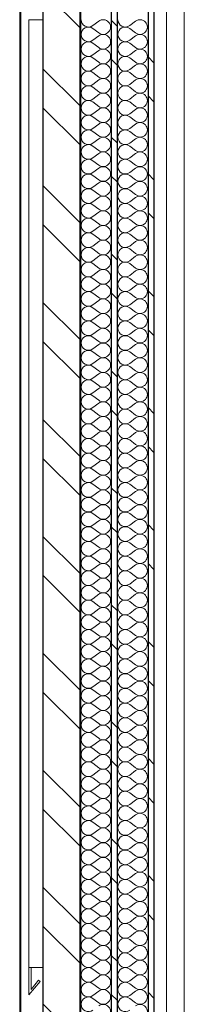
# Model space of a CAD drawing. Header units: millimetres. Extents: x 30792 to 66615, y -300 to 6970.
# Tile 4 of 58: x 33596 to 33819, y 2700 to 4040. Entities that reach past the tile are written whole.
import ezdxf

# ---------------------------------------------------------------- set-up
doc = ezdxf.new("R2010")
doc.units = ezdxf.units.MM
doc.header["$MEASUREMENT"] = 0
doc.linetypes.add('Wipeout_Contour', pattern=[1000, 0, -1000])
for name, color, linetype in [('Métal _ Bardage.Charp_Couv_Bard_Métal', 7, 'Continuous'), ('Nouveau_Fenêtres ARCHICAD', 7, 'Continuous'), ('Nouveau_Métal _ Charpente.Charp_Couv_Bard_Métal', 7, 'Continuous')]:
    doc.layers.add(name, color=color, linetype=linetype)
pattern_1 = [(315, (0, 0), (79.5495, 79.5495), []), (315, (26.52, 26.52), (79.5495, 79.5495), [])]

# ---------------------------------------------------------------- blocks, each defined once
blk = doc.blocks.new('*X34')
at = {"layer": 'Métal _ Bardage.Charp_Couv_Bard_Métal', "linetype": 'Continuous', "lineweight": 15, "true_color": 0xc1976c}
blk.add_hatch(color=33, dxfattribs=at).paths.add_polyline_path([(33677.282724, 140), (33678.282724, 140), (33678.282724, 6927.6), (33677.282724, 6927.6)])
blk = doc.blocks.new('*X35')
at = {"layer": 'Métal _ Bardage.Charp_Couv_Bard_Métal', "color": 2, "linetype": 'Continuous', "lineweight": 15, "true_color": 0xfee600}
for p, q in [((33703.282724, 4038), (33695.282724, 4032)), ((33703.282724, 4022), (33695.282724, 4028)), ((33703.282724, 4018), (33695.282724, 4012)), ((33703.282724, 4002), (33695.282724, 4008)), ((33703.282724, 3998), (33695.282724, 3992)), ((33703.282724, 3982), (33695.282724, 3988)), ((33703.282724, 3978), (33695.282724, 3972)), ((33703.282724, 3962), (33695.282724, 3968)), ((33703.282724, 3958), (33695.282724, 3952)), ((33703.282724, 3942), (33695.282724, 3948)), ((33703.282724, 3938), (33695.282724, 3932)), ((33703.282724, 3922), (33695.282724, 3928)), ((33703.282724, 3918), (33695.282724, 3912)), ((33703.282724, 3902), (33695.282724, 3908)), ((33703.282724, 3898), (33695.282724, 3892)), ((33703.282724, 3882), (33695.282724, 3888)), ((33703.282724, 3878), (33695.282724, 3872)), ((33703.282724, 3862), (33695.282724, 3868)), ((33703.282724, 3858), (33695.282724, 3852)), ((33703.282724, 3842), (33695.282724, 3848)), ((33703.282724, 3838), (33695.282724, 3832)), ((33703.282724, 3822), (33695.282724, 3828)), ((33703.282724, 3818), (33695.282724, 3812)), ((33703.282724, 3802), (33695.282724, 3808)), ((33703.282724, 3798), (33695.282724, 3792)), ((33703.282724, 3782), (33695.282724, 3788)), ((33703.282724, 3778), (33695.282724, 3772)), ((33703.282724, 3762), (33695.282724, 3768)), ((33703.282724, 3758), (33695.282724, 3752)), ((33703.282724, 3742), (33695.282724, 3748)), ((33703.282724, 3738), (33695.282724, 3732)), ((33703.282724, 3722), (33695.282724, 3728)), ((33703.282724, 3718), (33695.282724, 3712)), ((33703.282724, 3702), (33695.282724, 3708)), ((33703.282724, 3698), (33695.282724, 3692)), ((33703.282724, 3682), (33695.282724, 3688)), ((33703.282724, 3678), (33695.282724, 3672)), ((33703.282724, 3662), (33695.282724, 3668)), ((33703.282724, 3658), (33695.282724, 3652)), ((33703.282724, 3642), (33695.282724, 3648)), ((33703.282724, 3638), (33695.282724, 3632)), ((33703.282724, 3622), (33695.282724, 3628)), ((33703.282724, 3618), (33695.282724, 3612)), ((33703.282724, 3602), (33695.282724, 3608)), ((33703.282724, 3598), (33695.282724, 3592)), ((33703.282724, 3582), (33695.282724, 3588)), ((33703.282724, 3578), (33695.282724, 3572)), ((33703.282724, 3562), (33695.282724, 3568)), ((33703.282724, 3558), (33695.282724, 3552)), ((33703.282724, 3542), (33695.282724, 3548)), ((33703.282724, 3538), (33695.282724, 3532)), ((33703.282724, 3522), (33695.282724, 3528)), ((33703.282724, 3518), (33695.282724, 3512)), ((33703.282724, 3502), (33695.282724, 3508)), ((33703.282724, 3498), (33695.282724, 3492)), ((33703.282724, 3482), (33695.282724, 3488)), ((33703.282724, 3478), (33695.282724, 3472)), ((33703.282724, 3462), (33695.282724, 3468)), ((33703.282724, 3458), (33695.282724, 3452)), ((33703.282724, 3442), (33695.282724, 3448)), ((33703.282724, 3438), (33695.282724, 3432)), ((33703.282724, 3422), (33695.282724, 3428)), ((33703.282724, 3418), (33695.282724, 3412)), ((33703.282724, 3402), (33695.282724, 3408)), ((33703.282724, 3398), (33695.282724, 3392)), ((33703.282724, 3382), (33695.282724, 3388)), ((33703.282724, 3378), (33695.282724, 3372)), ((33703.282724, 3362), (33695.282724, 3368)), ((33703.282724, 3358), (33695.282724, 3352)), ((33703.282724, 3342), (33695.282724, 3348)), ((33703.282724, 3338), (33695.282724, 3332)), ((33703.282724, 3322), (33695.282724, 3328)), ((33703.282724, 3318), (33695.282724, 3312)), ((33703.282724, 3302), (33695.282724, 3308)), ((33703.282724, 3298), (33695.282724, 3292)), ((33703.282724, 3282), (33695.282724, 3288)), ((33703.282724, 3278), (33695.282724, 3272)), ((33703.282724, 3262), (33695.282724, 3268)), ((33703.282724, 3258), (33695.282724, 3252)), ((33703.282724, 3242), (33695.282724, 3248)), ((33703.282724, 3238), (33695.282724, 3232)), ((33703.282724, 3222), (33695.282724, 3228)), ((33703.282724, 3218), (33695.282724, 3212)), ((33703.282724, 3202), (33695.282724, 3208)), ((33703.282724, 3198), (33695.282724, 3192)), ((33703.282724, 3182), (33695.282724, 3188)), ((33703.282724, 3178), (33695.282724, 3172)), ((33703.282724, 3162), (33695.282724, 3168)), ((33703.282724, 3158), (33695.282724, 3152)), ((33703.282724, 3142), (33695.282724, 3148)), ((33703.282724, 3138), (33695.282724, 3132)), ((33703.282724, 3122), (33695.282724, 3128)), ((33703.282724, 3118), (33695.282724, 3112)), ((33703.282724, 3102), (33695.282724, 3108)), ((33703.282724, 3098), (33695.282724, 3092)), ((33703.282724, 3082), (33695.282724, 3088)), ((33703.282724, 3078), (33695.282724, 3072)), ((33703.282724, 3062), (33695.282724, 3068)), ((33703.282724, 3058), (33695.282724, 3052)), ((33703.282724, 3042), (33695.282724, 3048)), ((33703.282724, 3038), (33695.282724, 3032)), ((33703.282724, 3022), (33695.282724, 3028)), ((33703.282724, 3018), (33695.282724, 3012)), ((33703.282724, 3002), (33695.282724, 3008)), ((33703.282724, 2998), (33695.282724, 2992)), ((33703.282724, 2982), (33695.282724, 2988)), ((33703.282724, 2978), (33695.282724, 2972)), ((33703.282724, 2962), (33695.282724, 2968)), ((33703.282724, 2958), (33695.282724, 2952)), ((33703.282724, 2942), (33695.282724, 2948)), ((33703.282724, 2938), (33695.282724, 2932)), ((33703.282724, 2922), (33695.282724, 2928)), ((33703.282724, 2918), (33695.282724, 2912)), ((33703.282724, 2902), (33695.282724, 2908)), ((33703.282724, 2898), (33695.282724, 2892)), ((33703.282724, 2882), (33695.282724, 2888)), ((33703.282724, 2878), (33695.282724, 2872)), ((33703.282724, 2862), (33695.282724, 2868)), ((33703.282724, 2858), (33695.282724, 2852)), ((33703.282724, 2842), (33695.282724, 2848)), ((33703.282724, 2838), (33695.282724, 2832)), ((33703.282724, 2822), (33695.282724, 2828)), ((33703.282724, 2818), (33695.282724, 2812)), ((33703.282724, 2802), (33695.282724, 2808)), ((33703.282724, 2798), (33695.282724, 2792)), ((33703.282724, 2782), (33695.282724, 2788)), ((33703.282724, 2778), (33695.282724, 2772)), ((33703.282724, 2762), (33695.282724, 2768)), ((33703.282724, 2758), (33695.282724, 2752)), ((33703.282724, 2742), (33695.282724, 2748)), ((33703.282724, 2738), (33695.282724, 2732)), ((33703.282724, 2722), (33695.282724, 2728)), ((33703.282724, 2718), (33695.282724, 2712)), ((33703.282724, 2702), (33695.282724, 2708))]:
    blk.add_line(p, q, dxfattribs=at)
for centre, start, end in [((33689.282724, 4040), 180, 306.869897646), ((33709.282724, 4030), 233.130102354, 126.869897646), ((33689.282724, 4020), 53.130102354, 180), ((33689.282724, 4020), 180, 306.869897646), ((33689.282724, 4000), 53.130102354, 180), ((33709.282724, 4010), 233.130102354, 126.869897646), ((33689.282724, 4000), 180, 306.869897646), ((33709.282724, 3990), 233.130102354, 126.869897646), ((33689.282724, 3980), 53.130102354, 180), ((33689.282724, 3980), 180, 306.869897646), ((33709.282724, 3970), 233.130102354, 126.869897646), ((33689.282724, 3960), 53.130102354, 180), ((33689.282724, 3960), 180, 306.869897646), ((33709.282724, 3950), 233.130102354, 126.869897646), ((33689.282724, 3940), 53.130102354, 180), ((33689.282724, 3940), 180, 306.869897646), ((33709.282724, 3930), 233.130102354, 126.869897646), ((33689.282724, 3920), 53.130102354, 180), ((33689.282724, 3920), 180, 306.869897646), ((33709.282724, 3910), 233.130102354, 126.869897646), ((33689.282724, 3900), 53.130102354, 180), ((33689.282724, 3900), 180, 306.869897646), ((33709.282724, 3890), 233.130102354, 126.869897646), ((33689.282724, 3880), 53.130102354, 180), ((33689.282724, 3880), 180, 306.869897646), ((33709.282724, 3870), 233.130102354, 126.869897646), ((33689.282724, 3860), 53.130102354, 180), ((33689.282724, 3860), 180, 306.869897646), ((33709.282724, 3850), 233.130102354, 126.869897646), ((33689.282724, 3840), 53.130102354, 180), ((33689.282724, 3840), 180, 306.869897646), ((33709.282724, 3830), 233.130102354, 126.869897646), ((33689.282724, 3820), 53.130102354, 180), ((33689.282724, 3820), 180, 306.869897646), ((33709.282724, 3810), 233.130102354, 126.869897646), ((33689.282724, 3800), 53.130102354, 180), ((33689.282724, 3800), 180, 306.869897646), ((33709.282724, 3790), 233.130102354, 126.869897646), ((33689.282724, 3780), 53.130102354, 180), ((33689.282724, 3780), 180, 306.869897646), ((33709.282724, 3770), 233.130102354, 126.869897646), ((33689.282724, 3760), 53.130102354, 180), ((33689.282724, 3760), 180, 306.869897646), ((33709.282724, 3750), 233.130102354, 126.869897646), ((33689.282724, 3740), 53.130102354, 180), ((33689.282724, 3740), 180, 306.869897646), ((33709.282724, 3730), 233.130102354, 126.869897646), ((33689.282724, 3720), 53.130102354, 180), ((33689.282724, 3720), 180, 306.869897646), ((33709.282724, 3710), 233.130102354, 126.869897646), ((33689.282724, 3700), 53.130102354, 180), ((33689.282724, 3700), 180, 306.869897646), ((33709.282724, 3690), 233.130102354, 126.869897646), ((33689.282724, 3680), 53.130102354, 180), ((33689.282724, 3680), 180, 306.869897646), ((33709.282724, 3670), 233.130102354, 126.869897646), ((33689.282724, 3660), 53.130102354, 180), ((33689.282724, 3660), 180, 306.869897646), ((33709.282724, 3650), 233.130102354, 126.869897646), ((33689.282724, 3640), 53.130102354, 180), ((33689.282724, 3640), 180, 306.869897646), ((33709.282724, 3630), 233.130102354, 126.869897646), ((33689.282724, 3620), 53.130102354, 180), ((33689.282724, 3620), 180, 306.869897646), ((33709.282724, 3610), 233.130102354, 126.869897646), ((33689.282724, 3600), 53.130102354, 180), ((33689.282724, 3600), 180, 306.869897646), ((33709.282724, 3590), 233.130102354, 126.869897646), ((33689.282724, 3580), 53.130102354, 180), ((33689.282724, 3580), 180, 306.869897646), ((33709.282724, 3570), 233.130102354, 126.869897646), ((33689.282724, 3560), 53.130102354, 180), ((33689.282724, 3560), 180, 306.869897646), ((33709.282724, 3550), 233.130102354, 126.869897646), ((33689.282724, 3540), 53.130102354, 180), ((33689.282724, 3540), 180, 306.869897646), ((33709.282724, 3530), 233.130102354, 126.869897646), ((33689.282724, 3520), 53.130102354, 180), ((33689.282724, 3520), 180, 306.869897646), ((33709.282724, 3510), 233.130102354, 126.869897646), ((33689.282724, 3500), 53.130102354, 180), ((33689.282724, 3500), 180, 306.869897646), ((33709.282724, 3490), 233.130102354, 126.869897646), ((33689.282724, 3480), 53.130102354, 180), ((33689.282724, 3480), 180, 306.869897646), ((33709.282724, 3470), 233.130102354, 126.869897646), ((33689.282724, 3460), 53.130102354, 180), ((33689.282724, 3460), 180, 306.869897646), ((33709.282724, 3450), 233.130102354, 126.869897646), ((33689.282724, 3440), 53.130102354, 180), ((33689.282724, 3440), 180, 306.869897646), ((33709.282724, 3430), 233.130102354, 126.869897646), ((33689.282724, 3420), 53.130102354, 180), ((33689.282724, 3420), 180, 306.869897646), ((33709.282724, 3410), 233.130102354, 126.869897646), ((33689.282724, 3400), 53.130102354, 180), ((33689.282724, 3400), 180, 306.869897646), ((33709.282724, 3390), 233.130102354, 126.869897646), ((33689.282724, 3380), 53.130102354, 180), ((33689.282724, 3380), 180, 306.869897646), ((33709.282724, 3370), 233.130102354, 126.869897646), ((33689.282724, 3360), 53.130102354, 180), ((33689.282724, 3360), 180, 306.869897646), ((33709.282724, 3350), 233.130102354, 126.869897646), ((33689.282724, 3340), 53.130102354, 180), ((33689.282724, 3340), 180, 306.869897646), ((33709.282724, 3330), 233.130102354, 126.869897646), ((33689.282724, 3320), 53.130102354, 180), ((33689.282724, 3320), 180, 306.869897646), ((33689.282724, 3300), 53.130102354, 180), ((33709.282724, 3310), 233.130102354, 126.869897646), ((33689.282724, 3300), 180, 306.869897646), ((33709.282724, 3290), 233.130102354, 126.869897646), ((33689.282724, 3280), 53.130102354, 180), ((33689.282724, 3280), 180, 306.869897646), ((33689.282724, 3260), 53.130102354, 180), ((33709.282724, 3270), 233.130102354, 126.869897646), ((33689.282724, 3260), 180, 306.869897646), ((33709.282724, 3250), 233.130102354, 126.869897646), ((33689.282724, 3240), 53.130102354, 180), ((33689.282724, 3240), 180, 306.869897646), ((33689.282724, 3220), 53.130102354, 180), ((33709.282724, 3230), 233.130102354, 126.869897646), ((33689.282724, 3220), 180, 306.869897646), ((33709.282724, 3210), 233.130102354, 126.869897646), ((33689.282724, 3200), 53.130102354, 180), ((33689.282724, 3200), 180, 306.869897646), ((33689.282724, 3180), 53.130102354, 180), ((33709.282724, 3190), 233.130102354, 126.869897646), ((33689.282724, 3180), 180, 306.869897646), ((33709.282724, 3170), 233.130102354, 126.869897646), ((33689.282724, 3160), 53.130102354, 180), ((33689.282724, 3160), 180, 306.869897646), ((33689.282724, 3140), 53.130102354, 180), ((33709.282724, 3150), 233.130102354, 126.869897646), ((33689.282724, 3140), 180, 306.869897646), ((33709.282724, 3130), 233.130102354, 126.869897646), ((33689.282724, 3120), 53.130102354, 180), ((33689.282724, 3120), 180, 306.869897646), ((33689.282724, 3100), 53.130102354, 180), ((33709.282724, 3110), 233.130102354, 126.869897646), ((33689.282724, 3100), 180, 306.869897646), ((33709.282724, 3090), 233.130102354, 126.869897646), ((33689.282724, 3080), 53.130102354, 180), ((33689.282724, 3080), 180, 306.869897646), ((33689.282724, 3060), 53.130102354, 180), ((33709.282724, 3070), 233.130102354, 126.869897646), ((33689.282724, 3060), 180, 306.869897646), ((33709.282724, 3050), 233.130102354, 126.869897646), ((33689.282724, 3040), 53.130102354, 180), ((33689.282724, 3040), 180, 306.869897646), ((33689.282724, 3020), 53.130102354, 180), ((33709.282724, 3030), 233.130102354, 126.869897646), ((33689.282724, 3020), 180, 306.869897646), ((33709.282724, 3010), 233.130102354, 126.869897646), ((33689.282724, 3000), 53.130102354, 180), ((33689.282724, 3000), 180, 306.869897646), ((33689.282724, 2980), 53.130102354, 180), ((33709.282724, 2990), 233.130102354, 126.869897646), ((33689.282724, 2980), 180, 306.869897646), ((33709.282724, 2970), 233.130102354, 126.869897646), ((33689.282724, 2960), 53.130102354, 180), ((33689.282724, 2960), 180, 306.869897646), ((33689.282724, 2940), 53.130102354, 180), ((33709.282724, 2950), 233.130102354, 126.869897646), ((33689.282724, 2940), 180, 306.869897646), ((33709.282724, 2930), 233.130102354, 126.869897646), ((33689.282724, 2920), 53.130102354, 180), ((33689.282724, 2920), 180, 306.869897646), ((33689.282724, 2900), 53.130102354, 180), ((33709.282724, 2910), 233.130102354, 126.869897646), ((33689.282724, 2900), 180, 306.869897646), ((33709.282724, 2890), 233.130102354, 126.869897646), ((33689.282724, 2880), 53.130102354, 180), ((33689.282724, 2880), 180, 306.869897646), ((33689.282724, 2860), 53.130102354, 180), ((33709.282724, 2870), 233.130102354, 126.869897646), ((33689.282724, 2860), 180, 306.869897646), ((33709.282724, 2850), 233.130102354, 126.869897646), ((33689.282724, 2840), 53.130102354, 180), ((33689.282724, 2840), 180, 306.869897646), ((33689.282724, 2820), 53.130102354, 180), ((33709.282724, 2830), 233.130102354, 126.869897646), ((33689.282724, 2820), 180, 306.869897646), ((33709.282724, 2810), 233.130102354, 126.869897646), ((33689.282724, 2800), 53.130102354, 180), ((33689.282724, 2800), 180, 306.869897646), ((33689.282724, 2780), 53.130102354, 180), ((33709.282724, 2790), 233.130102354, 126.869897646), ((33689.282724, 2780), 180, 306.869897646), ((33709.282724, 2770), 233.130102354, 126.869897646), ((33689.282724, 2760), 53.130102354, 180), ((33689.282724, 2760), 180, 306.869897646), ((33689.282724, 2740), 53.130102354, 180), ((33709.282724, 2750), 233.130102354, 126.869897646), ((33689.282724, 2740), 180, 306.869897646), ((33709.282724, 2730), 233.130102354, 126.869897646), ((33689.282724, 2720), 53.130102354, 180), ((33689.282724, 2720), 180, 306.869897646), ((33689.282724, 2700), 53.130102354, 180), ((33709.282724, 2710), 233.130102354, 126.869897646), ((33689.282724, 2700), 180, 306.869897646), ((33709.282724, 2690), 233.130102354, 126.869897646)]:
    blk.add_arc(centre, 10, start, end, dxfattribs=at)
blk = doc.blocks.new('*X36')
at = {"layer": 'Métal _ Bardage.Charp_Couv_Bard_Métal', "color": 2, "linetype": 'Continuous', "lineweight": 15, "true_color": 0xfee600}
for p, q in [((33753.282724, 4038), (33745.282724, 4032)), ((33753.282724, 4022), (33745.282724, 4028)), ((33753.282724, 4018), (33745.282724, 4012)), ((33753.282724, 4002), (33745.282724, 4008)), ((33753.282724, 3998), (33745.282724, 3992)), ((33753.282724, 3982), (33745.282724, 3988)), ((33753.282724, 3978), (33745.282724, 3972)), ((33753.282724, 3962), (33745.282724, 3968)), ((33753.282724, 3958), (33745.282724, 3952)), ((33753.282724, 3942), (33745.282724, 3948)), ((33753.282724, 3938), (33745.282724, 3932)), ((33753.282724, 3922), (33745.282724, 3928)), ((33753.282724, 3918), (33745.282724, 3912)), ((33753.282724, 3902), (33745.282724, 3908)), ((33753.282724, 3898), (33745.282724, 3892)), ((33753.282724, 3882), (33745.282724, 3888)), ((33753.282724, 3878), (33745.282724, 3872)), ((33753.282724, 3862), (33745.282724, 3868)), ((33753.282724, 3858), (33745.282724, 3852)), ((33753.282724, 3842), (33745.282724, 3848)), ((33753.282724, 3838), (33745.282724, 3832)), ((33753.282724, 3822), (33745.282724, 3828)), ((33753.282724, 3818), (33745.282724, 3812)), ((33753.282724, 3802), (33745.282724, 3808)), ((33753.282724, 3798), (33745.282724, 3792)), ((33753.282724, 3782), (33745.282724, 3788)), ((33753.282724, 3778), (33745.282724, 3772)), ((33753.282724, 3762), (33745.282724, 3768)), ((33753.282724, 3758), (33745.282724, 3752)), ((33753.282724, 3742), (33745.282724, 3748)), ((33753.282724, 3738), (33745.282724, 3732)), ((33753.282724, 3722), (33745.282724, 3728)), ((33753.282724, 3718), (33745.282724, 3712)), ((33753.282724, 3702), (33745.282724, 3708)), ((33753.282724, 3698), (33745.282724, 3692)), ((33753.282724, 3682), (33745.282724, 3688)), ((33753.282724, 3678), (33745.282724, 3672)), ((33753.282724, 3662), (33745.282724, 3668)), ((33753.282724, 3658), (33745.282724, 3652)), ((33753.282724, 3642), (33745.282724, 3648)), ((33753.282724, 3638), (33745.282724, 3632)), ((33753.282724, 3622), (33745.282724, 3628)), ((33753.282724, 3618), (33745.282724, 3612)), ((33753.282724, 3602), (33745.282724, 3608)), ((33753.282724, 3598), (33745.282724, 3592)), ((33753.282724, 3582), (33745.282724, 3588)), ((33753.282724, 3578), (33745.282724, 3572)), ((33753.282724, 3562), (33745.282724, 3568)), ((33753.282724, 3558), (33745.282724, 3552)), ((33753.282724, 3542), (33745.282724, 3548)), ((33753.282724, 3538), (33745.282724, 3532)), ((33753.282724, 3522), (33745.282724, 3528)), ((33753.282724, 3518), (33745.282724, 3512)), ((33753.282724, 3502), (33745.282724, 3508)), ((33753.282724, 3498), (33745.282724, 3492)), ((33753.282724, 3482), (33745.282724, 3488)), ((33753.282724, 3478), (33745.282724, 3472)), ((33753.282724, 3462), (33745.282724, 3468)), ((33753.282724, 3458), (33745.282724, 3452)), ((33753.282724, 3442), (33745.282724, 3448)), ((33753.282724, 3438), (33745.282724, 3432)), ((33753.282724, 3422), (33745.282724, 3428)), ((33753.282724, 3418), (33745.282724, 3412)), ((33753.282724, 3402), (33745.282724, 3408)), ((33753.282724, 3398), (33745.282724, 3392)), ((33753.282724, 3382), (33745.282724, 3388)), ((33753.282724, 3378), (33745.282724, 3372)), ((33753.282724, 3362), (33745.282724, 3368)), ((33753.282724, 3358), (33745.282724, 3352)), ((33753.282724, 3342), (33745.282724, 3348)), ((33753.282724, 3338), (33745.282724, 3332)), ((33753.282724, 3322), (33745.282724, 3328)), ((33753.282724, 3318), (33745.282724, 3312)), ((33753.282724, 3302), (33745.282724, 3308)), ((33753.282724, 3298), (33745.282724, 3292)), ((33753.282724, 3282), (33745.282724, 3288)), ((33753.282724, 3278), (33745.282724, 3272)), ((33753.282724, 3262), (33745.282724, 3268)), ((33753.282724, 3258), (33745.282724, 3252)), ((33753.282724, 3242), (33745.282724, 3248)), ((33753.282724, 3238), (33745.282724, 3232)), ((33753.282724, 3222), (33745.282724, 3228)), ((33753.282724, 3218), (33745.282724, 3212)), ((33753.282724, 3202), (33745.282724, 3208)), ((33753.282724, 3198), (33745.282724, 3192)), ((33753.282724, 3182), (33745.282724, 3188)), ((33753.282724, 3178), (33745.282724, 3172)), ((33753.282724, 3162), (33745.282724, 3168)), ((33753.282724, 3158), (33745.282724, 3152)), ((33753.282724, 3142), (33745.282724, 3148)), ((33753.282724, 3138), (33745.282724, 3132)), ((33753.282724, 3122), (33745.282724, 3128)), ((33753.282724, 3118), (33745.282724, 3112)), ((33753.282724, 3102), (33745.282724, 3108)), ((33753.282724, 3098), (33745.282724, 3092)), ((33753.282724, 3082), (33745.282724, 3088)), ((33753.282724, 3078), (33745.282724, 3072)), ((33753.282724, 3062), (33745.282724, 3068)), ((33753.282724, 3058), (33745.282724, 3052)), ((33753.282724, 3042), (33745.282724, 3048)), ((33753.282724, 3038), (33745.282724, 3032)), ((33753.282724, 3022), (33745.282724, 3028)), ((33753.282724, 3018), (33745.282724, 3012)), ((33753.282724, 3002), (33745.282724, 3008)), ((33753.282724, 2998), (33745.282724, 2992)), ((33753.282724, 2982), (33745.282724, 2988)), ((33753.282724, 2978), (33745.282724, 2972)), ((33753.282724, 2962), (33745.282724, 2968)), ((33753.282724, 2958), (33745.282724, 2952)), ((33753.282724, 2942), (33745.282724, 2948)), ((33753.282724, 2938), (33745.282724, 2932)), ((33753.282724, 2922), (33745.282724, 2928)), ((33753.282724, 2918), (33745.282724, 2912)), ((33753.282724, 2902), (33745.282724, 2908)), ((33753.282724, 2898), (33745.282724, 2892)), ((33753.282724, 2882), (33745.282724, 2888)), ((33753.282724, 2878), (33745.282724, 2872)), ((33753.282724, 2862), (33745.282724, 2868)), ((33753.282724, 2858), (33745.282724, 2852)), ((33753.282724, 2842), (33745.282724, 2848)), ((33753.282724, 2838), (33745.282724, 2832)), ((33753.282724, 2822), (33745.282724, 2828)), ((33753.282724, 2818), (33745.282724, 2812)), ((33753.282724, 2802), (33745.282724, 2808)), ((33753.282724, 2798), (33745.282724, 2792)), ((33753.282724, 2782), (33745.282724, 2788)), ((33753.282724, 2778), (33745.282724, 2772)), ((33753.282724, 2762), (33745.282724, 2768)), ((33753.282724, 2758), (33745.282724, 2752)), ((33753.282724, 2742), (33745.282724, 2748)), ((33753.282724, 2738), (33745.282724, 2732)), ((33753.282724, 2722), (33745.282724, 2728)), ((33753.282724, 2718), (33745.282724, 2712)), ((33753.282724, 2702), (33745.282724, 2708))]:
    blk.add_line(p, q, dxfattribs=at)
for centre, start, end in [((33739.282724, 4040), 180, 306.869897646), ((33759.282724, 4030), 233.130102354, 126.869897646), ((33739.282724, 4020), 53.130102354, 180), ((33739.282724, 4020), 180, 306.869897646), ((33739.282724, 4000), 53.130102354, 180), ((33759.282724, 4010), 233.130102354, 126.869897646), ((33739.282724, 4000), 180, 306.869897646), ((33759.282724, 3990), 233.130102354, 126.869897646), ((33739.282724, 3980), 53.130102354, 180), ((33739.282724, 3980), 180, 306.869897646), ((33759.282724, 3970), 233.130102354, 126.869897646), ((33739.282724, 3960), 53.130102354, 180), ((33739.282724, 3960), 180, 306.869897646), ((33759.282724, 3950), 233.130102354, 126.869897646), ((33739.282724, 3940), 53.130102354, 180), ((33739.282724, 3940), 180, 306.869897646), ((33759.282724, 3930), 233.130102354, 126.869897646), ((33739.282724, 3920), 53.130102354, 180), ((33739.282724, 3920), 180, 306.869897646), ((33759.282724, 3910), 233.130102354, 126.869897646), ((33739.282724, 3900), 53.130102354, 180), ((33739.282724, 3900), 180, 306.869897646), ((33759.282724, 3890), 233.130102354, 126.869897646), ((33739.282724, 3880), 53.130102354, 180), ((33739.282724, 3880), 180, 306.869897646), ((33759.282724, 3870), 233.130102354, 126.869897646), ((33739.282724, 3860), 53.130102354, 180), ((33739.282724, 3860), 180, 306.869897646), ((33759.282724, 3850), 233.130102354, 126.869897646), ((33739.282724, 3840), 53.130102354, 180), ((33739.282724, 3840), 180, 306.869897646), ((33759.282724, 3830), 233.130102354, 126.869897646), ((33739.282724, 3820), 53.130102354, 180), ((33739.282724, 3820), 180, 306.869897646), ((33759.282724, 3810), 233.130102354, 126.869897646), ((33739.282724, 3800), 53.130102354, 180), ((33739.282724, 3800), 180, 306.869897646), ((33759.282724, 3790), 233.130102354, 126.869897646), ((33739.282724, 3780), 53.130102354, 180), ((33739.282724, 3780), 180, 306.869897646), ((33759.282724, 3770), 233.130102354, 126.869897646), ((33739.282724, 3760), 53.130102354, 180), ((33739.282724, 3760), 180, 306.869897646), ((33759.282724, 3750), 233.130102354, 126.869897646), ((33739.282724, 3740), 53.130102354, 180), ((33739.282724, 3740), 180, 306.869897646), ((33759.282724, 3730), 233.130102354, 126.869897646), ((33739.282724, 3720), 53.130102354, 180), ((33739.282724, 3720), 180, 306.869897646), ((33759.282724, 3710), 233.130102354, 126.869897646), ((33739.282724, 3700), 53.130102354, 180), ((33739.282724, 3700), 180, 306.869897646), ((33759.282724, 3690), 233.130102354, 126.869897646), ((33739.282724, 3680), 53.130102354, 180), ((33739.282724, 3680), 180, 306.869897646), ((33759.282724, 3670), 233.130102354, 126.869897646), ((33739.282724, 3660), 53.130102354, 180), ((33739.282724, 3660), 180, 306.869897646), ((33759.282724, 3650), 233.130102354, 126.869897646), ((33739.282724, 3640), 53.130102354, 180), ((33739.282724, 3640), 180, 306.869897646), ((33759.282724, 3630), 233.130102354, 126.869897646), ((33739.282724, 3620), 53.130102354, 180), ((33739.282724, 3620), 180, 306.869897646), ((33759.282724, 3610), 233.130102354, 126.869897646), ((33739.282724, 3600), 53.130102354, 180), ((33739.282724, 3600), 180, 306.869897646), ((33759.282724, 3590), 233.130102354, 126.869897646), ((33739.282724, 3580), 53.130102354, 180), ((33739.282724, 3580), 180, 306.869897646), ((33759.282724, 3570), 233.130102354, 126.869897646), ((33739.282724, 3560), 53.130102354, 180), ((33739.282724, 3560), 180, 306.869897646), ((33759.282724, 3550), 233.130102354, 126.869897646), ((33739.282724, 3540), 53.130102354, 180), ((33739.282724, 3540), 180, 306.869897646), ((33759.282724, 3530), 233.130102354, 126.869897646), ((33739.282724, 3520), 53.130102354, 180), ((33739.282724, 3520), 180, 306.869897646), ((33759.282724, 3510), 233.130102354, 126.869897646), ((33739.282724, 3500), 53.130102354, 180), ((33739.282724, 3500), 180, 306.869897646), ((33759.282724, 3490), 233.130102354, 126.869897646), ((33739.282724, 3480), 53.130102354, 180), ((33739.282724, 3480), 180, 306.869897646), ((33759.282724, 3470), 233.130102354, 126.869897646), ((33739.282724, 3460), 53.130102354, 180), ((33739.282724, 3460), 180, 306.869897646), ((33759.282724, 3450), 233.130102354, 126.869897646), ((33739.282724, 3440), 53.130102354, 180), ((33739.282724, 3440), 180, 306.869897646), ((33759.282724, 3430), 233.130102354, 126.869897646), ((33739.282724, 3420), 53.130102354, 180), ((33739.282724, 3420), 180, 306.869897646), ((33759.282724, 3410), 233.130102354, 126.869897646), ((33739.282724, 3400), 53.130102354, 180), ((33739.282724, 3400), 180, 306.869897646), ((33759.282724, 3390), 233.130102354, 126.869897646), ((33739.282724, 3380), 53.130102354, 180), ((33739.282724, 3380), 180, 306.869897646), ((33759.282724, 3370), 233.130102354, 126.869897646), ((33739.282724, 3360), 53.130102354, 180), ((33739.282724, 3360), 180, 306.869897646), ((33759.282724, 3350), 233.130102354, 126.869897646), ((33739.282724, 3340), 53.130102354, 180), ((33739.282724, 3340), 180, 306.869897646), ((33759.282724, 3330), 233.130102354, 126.869897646), ((33739.282724, 3320), 53.130102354, 180), ((33739.282724, 3320), 180, 306.869897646), ((33739.282724, 3300), 53.130102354, 180), ((33759.282724, 3310), 233.130102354, 126.869897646), ((33739.282724, 3300), 180, 306.869897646), ((33759.282724, 3290), 233.130102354, 126.869897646), ((33739.282724, 3280), 53.130102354, 180), ((33739.282724, 3280), 180, 306.869897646), ((33739.282724, 3260), 53.130102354, 180), ((33759.282724, 3270), 233.130102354, 126.869897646), ((33739.282724, 3260), 180, 306.869897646), ((33759.282724, 3250), 233.130102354, 126.869897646), ((33739.282724, 3240), 53.130102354, 180), ((33739.282724, 3240), 180, 306.869897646), ((33739.282724, 3220), 53.130102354, 180), ((33759.282724, 3230), 233.130102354, 126.869897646), ((33739.282724, 3220), 180, 306.869897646), ((33759.282724, 3210), 233.130102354, 126.869897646), ((33739.282724, 3200), 53.130102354, 180), ((33739.282724, 3200), 180, 306.869897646), ((33739.282724, 3180), 53.130102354, 180), ((33759.282724, 3190), 233.130102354, 126.869897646), ((33739.282724, 3180), 180, 306.869897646), ((33759.282724, 3170), 233.130102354, 126.869897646), ((33739.282724, 3160), 53.130102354, 180), ((33739.282724, 3160), 180, 306.869897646), ((33739.282724, 3140), 53.130102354, 180), ((33759.282724, 3150), 233.130102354, 126.869897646), ((33739.282724, 3140), 180, 306.869897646), ((33759.282724, 3130), 233.130102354, 126.869897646), ((33739.282724, 3120), 53.130102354, 180), ((33739.282724, 3120), 180, 306.869897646), ((33739.282724, 3100), 53.130102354, 180), ((33759.282724, 3110), 233.130102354, 126.869897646), ((33739.282724, 3100), 180, 306.869897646), ((33759.282724, 3090), 233.130102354, 126.869897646), ((33739.282724, 3080), 53.130102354, 180), ((33739.282724, 3080), 180, 306.869897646), ((33739.282724, 3060), 53.130102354, 180), ((33759.282724, 3070), 233.130102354, 126.869897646), ((33739.282724, 3060), 180, 306.869897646), ((33759.282724, 3050), 233.130102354, 126.869897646), ((33739.282724, 3040), 53.130102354, 180), ((33739.282724, 3040), 180, 306.869897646), ((33739.282724, 3020), 53.130102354, 180), ((33759.282724, 3030), 233.130102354, 126.869897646), ((33739.282724, 3020), 180, 306.869897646), ((33759.282724, 3010), 233.130102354, 126.869897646), ((33739.282724, 3000), 53.130102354, 180), ((33739.282724, 3000), 180, 306.869897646), ((33739.282724, 2980), 53.130102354, 180), ((33759.282724, 2990), 233.130102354, 126.869897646), ((33739.282724, 2980), 180, 306.869897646), ((33759.282724, 2970), 233.130102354, 126.869897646), ((33739.282724, 2960), 53.130102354, 180), ((33739.282724, 2960), 180, 306.869897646), ((33739.282724, 2940), 53.130102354, 180), ((33759.282724, 2950), 233.130102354, 126.869897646), ((33739.282724, 2940), 180, 306.869897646), ((33759.282724, 2930), 233.130102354, 126.869897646), ((33739.282724, 2920), 53.130102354, 180), ((33739.282724, 2920), 180, 306.869897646), ((33739.282724, 2900), 53.130102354, 180), ((33759.282724, 2910), 233.130102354, 126.869897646), ((33739.282724, 2900), 180, 306.869897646), ((33759.282724, 2890), 233.130102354, 126.869897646), ((33739.282724, 2880), 53.130102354, 180), ((33739.282724, 2880), 180, 306.869897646), ((33739.282724, 2860), 53.130102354, 180), ((33759.282724, 2870), 233.130102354, 126.869897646), ((33739.282724, 2860), 180, 306.869897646), ((33759.282724, 2850), 233.130102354, 126.869897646), ((33739.282724, 2840), 53.130102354, 180), ((33739.282724, 2840), 180, 306.869897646), ((33739.282724, 2820), 53.130102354, 180), ((33759.282724, 2830), 233.130102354, 126.869897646), ((33739.282724, 2820), 180, 306.869897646), ((33759.282724, 2810), 233.130102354, 126.869897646), ((33739.282724, 2800), 53.130102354, 180), ((33739.282724, 2800), 180, 306.869897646), ((33739.282724, 2780), 53.130102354, 180), ((33759.282724, 2790), 233.130102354, 126.869897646), ((33739.282724, 2780), 180, 306.869897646), ((33759.282724, 2770), 233.130102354, 126.869897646), ((33739.282724, 2760), 53.130102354, 180), ((33739.282724, 2760), 180, 306.869897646), ((33739.282724, 2740), 53.130102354, 180), ((33759.282724, 2750), 233.130102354, 126.869897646), ((33739.282724, 2740), 180, 306.869897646), ((33759.282724, 2730), 233.130102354, 126.869897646), ((33739.282724, 2720), 53.130102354, 180), ((33739.282724, 2720), 180, 306.869897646), ((33739.282724, 2700), 53.130102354, 180), ((33759.282724, 2710), 233.130102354, 126.869897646), ((33739.282724, 2700), 180, 306.869897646), ((33759.282724, 2690), 233.130102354, 126.869897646)]:
    blk.add_arc(centre, 10, start, end, dxfattribs=at)
blk = doc.blocks.new('Élément de coupe_33')
at = {"layer": 'Métal _ Bardage.Charp_Couv_Bard_Métal', "linetype": 'Continuous', "lineweight": 15, "true_color": 0x2e45b3}
h = blk.add_hatch(dxfattribs=at)
h.set_pattern_fill('Acier', color=175, style=0, pattern_type=2)
h.set_pattern_definition(pattern_1)
h.paths.add_polyline_path([(33627.282724, 140), (33677.282724, 140), (33677.282724, 6927.6), (33627.282724, 6927.6)])
h = blk.add_hatch(dxfattribs=at)
h.set_pattern_fill('Acier', color=175, style=0, pattern_type=2)
h.set_pattern_definition(pattern_1)
h.paths.add_polyline_path([(33720.282724, 140), (33728.282724, 140), (33728.282724, 6927.6), (33720.282724, 6927.6)])
h = blk.add_hatch(dxfattribs=at)
h.set_pattern_fill('Acier', color=175, style=0, pattern_type=2)
h.set_pattern_definition(pattern_1)
h.paths.add_polyline_path([(33770.282724, 140), (33778.282724, 140), (33778.282724, 6927.6), (33770.282724, 6927.6)])
at = {"layer": 'Métal _ Bardage.Charp_Couv_Bard_Métal', "color": 7, "linetype": 'Continuous', "lineweight": 25}
for p, q in [((33627.282724, 6927.6), (33627.282724, 140)), ((33778.282724, 6927.6), (33778.282724, 140))]:
    blk.add_line(p, q, dxfattribs=at)
at = {"layer": 'Métal _ Bardage.Charp_Couv_Bard_Métal', "lineweight": 0}
blk.add_blockref('*X34', (0, 0), dxfattribs=at)
at = {"color": 254, "linetype": 'Wipeout_Contour', "lineweight": 0, "ltscale": 136207.071245}
blk.add_wipeout([(33678.282724, 140), (33720.282724, 140), (33720.282724, 6927.6), (33678.282724, 6927.6)], dxfattribs=at).dxf.layer = 'Métal _ Bardage.Charp_Couv_Bard_Métal'
at = {"color": 254, "linetype": 'Wipeout_Contour', "lineweight": 0, "ltscale": 136405.025103}
blk.add_wipeout([(33728.282724, 140), (33770.282724, 140), (33770.282724, 6927.6), (33728.282724, 6927.6)], dxfattribs=at).dxf.layer = 'Métal _ Bardage.Charp_Couv_Bard_Métal'
at = {"layer": 'Métal _ Bardage.Charp_Couv_Bard_Métal', "color": 7, "linetype": 'Continuous', "lineweight": 25}
for p, q in [((33677.282724, 6927.6), (33677.282724, 140)), ((33678.282724, 6927.6), (33678.282724, 140)), ((33720.282724, 6927.6), (33720.282724, 140)), ((33728.282724, 6927.6), (33728.282724, 140)), ((33770.282724, 6927.6), (33770.282724, 140))]:
    blk.add_line(p, q, dxfattribs=at)
at = {"layer": 'Métal _ Bardage.Charp_Couv_Bard_Métal', "lineweight": 0}
for name in ['*X35', '*X36']:
    blk.add_blockref(name, (0, 0), dxfattribs=at)
blk = doc.blocks.new('Élément de coupe_65')
at = {"layer": 'Métal _ Bardage.Charp_Couv_Bard_Métal', "color": 7, "linetype": 'Continuous', "lineweight": 15}
for p, q in [((33595.782724, 150), (33595.782724, 6865.000001)), ((33597.282724, 6865.000001), (33597.282724, 150))]:
    blk.add_line(p, q, dxfattribs=at)
blk = doc.blocks.new('Élément de coupe_124')
at = {"layer": 'Nouveau_Métal _ Charpente.Charp_Couv_Bard_Métal', "color": 7, "linetype": 'Continuous', "lineweight": 15}
for p, q in [((33795.482724, 0), (33795.482724, 4520.7)), ((33819.482724, 0), (33819.482724, 4520.7))]:
    blk.add_line(p, q, dxfattribs=at)
blk = doc.blocks.new('Élément de coupe_167')
at = {"layer": 'Nouveau_Fenêtres ARCHICAD', "color": 21, "linetype": 'Continuous', "lineweight": 15, "true_color": 0xff9954}
for p, q in [((33608.3, 4040), (33608.3, 2750)), ((33608.3, 4040), (33627.3, 4040)), ((33608.3, 2750), (33627.3, 2750)), ((33608.3, 2712.8), (33608.3, 2750)), ((33611.3, 2750), (33611.3, 2720)), ((33623.4, 2730.9), (33608.3, 2712.8)), ((33611.3, 2720), (33621.3, 2733)), ((33621.3, 2733), (33623.4, 2730.9))]:
    blk.add_line(p, q, dxfattribs=at)

msp = doc.modelspace()

# ---------------------------------------------------------------- block references
at = {"layer": 'Métal _ Bardage.Charp_Couv_Bard_Métal', "lineweight": 0}
for name in ['Élément de coupe_33', 'Élément de coupe_65']:
    msp.add_blockref(name, (0, 0), dxfattribs=at)
at = {"layer": 'Nouveau_Métal _ Charpente.Charp_Couv_Bard_Métal', "lineweight": 0}
msp.add_blockref('Élément de coupe_124', (0, 0), dxfattribs=at)

# ---------------------------------------------------------------- next in the draw order: block references
at = {"layer": 'Nouveau_Fenêtres ARCHICAD', "lineweight": 0}
msp.add_blockref('Élément de coupe_167', (0, 0), dxfattribs=at)

doc.saveas('drawing.dxf')
